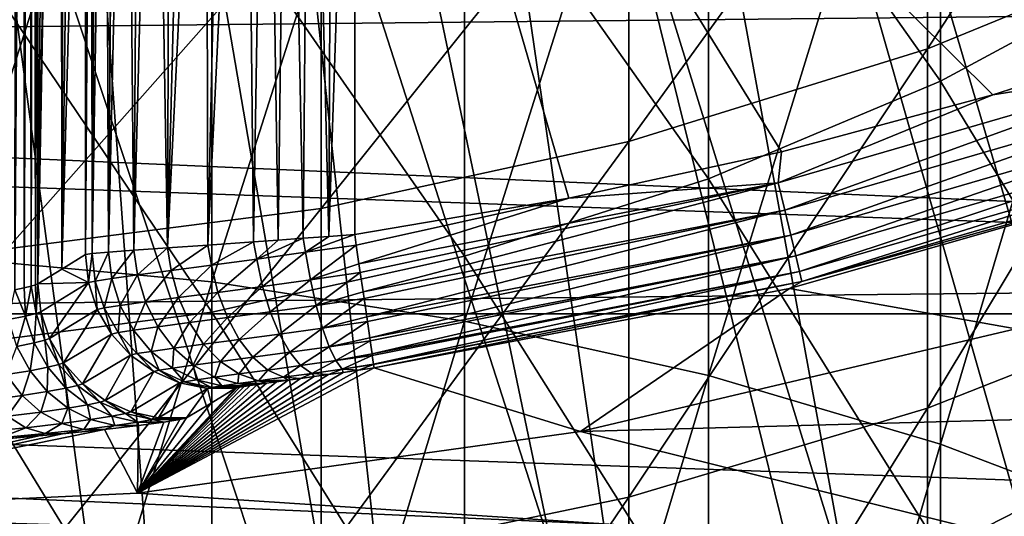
# Model space of a CAD drawing. Header units: metres. Extents: x -22 to 72, y -222 to 22.
# Tile 89 of 256: x 1.22 to 4.88, y -17.99 to -16.14. Entities that reach past the tile are written whole.
import ezdxf

# ---------------------------------------------------------------- set-up
doc = ezdxf.new("R2010")
doc.units = ezdxf.units.M
doc.layers.add('solid_509499_SW0002', color=7, linetype='CONTINUOUS')

msp = doc.modelspace()

# ---------------------------------------------------------------- linework, layer by layer
at = {"layer": 'solid_509499_SW0002'}
for points in [[(5.311668, -10.424736, 120.188515), (4.7588, -10.68844, 120.188515), (9.421335, -19.563604, 120.013718)], [(4.7588, -10.68844, 120.188515), (4.192889, -10.922849, 120.188515), (8.53413, -19.966591, 120.013718)], [(4.7588, -10.68844, 120.188515), (8.53413, -19.966591, 120.013718), (9.421335, -19.563604, 120.013718)], [(4.192889, -10.922849, 120.188515), (3.615485, -11.127317, 120.188515), (7.62974, -20.329369, 120.013718)], [(4.192889, -10.922849, 120.188515), (7.62974, -20.329369, 120.013718), (8.53413, -19.966591, 120.013718)], [(3.615485, -11.127317, 120.188515), (3.028171, -11.301288, 120.188515), (6.709983, -20.651205, 120.013718)], [(3.615485, -11.127317, 120.188515), (6.709983, -20.651205, 120.013718), (7.62974, -20.329369, 120.013718)], [(3.028171, -11.301288, 120.188515), (2.432557, -11.444283, 120.188515), (4.831811, -21.169548, 120.013718)], [(3.028171, -11.301288, 120.188515), (5.776714, -20.931454, 120.013718), (6.709983, -20.651205, 120.013718)], [(3.028171, -11.301288, 120.188515), (4.831811, -21.169548, 120.013718), (5.776714, -20.931454, 120.013718)], [(2.432557, -11.444283, 120.188515), (1.830276, -11.555908, 120.188515), (3.877178, -21.365009, 120.013718)], [(2.432557, -11.444283, 120.188515), (3.877178, -21.365009, 120.013718), (4.831811, -21.169548, 120.013718)], [(1.830276, -11.555908, 120.188515), (1.222978, -11.63586, 120.188515), (2.914736, -21.517445, 120.013718)], [(1.830276, -11.555908, 120.188515), (2.914736, -21.517445, 120.013718), (3.877178, -21.365009, 120.013718)], [(1.222978, -11.63586, 120.188515), (0.612328, -11.68392, 120.188515), (1.946424, -21.626549, 120.013718)], [(1.222978, -11.63586, 120.188515), (1.946424, -21.626549, 120.013718), (2.914736, -21.517445, 120.013718)], [(0.612328, -11.68392, 120.188515), (0.974193, -21.692097, 120.013718), (1.946424, -21.626549, 120.013718)], [(1.208938, -12.351517, 104.605911), (1.236598, -12.369864, 104.677979), (1.204066, -17.146345, 104.594734)], [(1.236598, -12.369864, 104.677979), (1.238668, -17.138887, 104.684128), (1.204066, -17.146345, 104.594734)], [(1.236598, -12.369864, 104.677979), (1.258176, -12.384392, 104.750244), (1.238668, -17.138887, 104.684128)], [(1.258176, -12.384392, 104.750244), (1.264515, -17.132553, 104.77626), (1.238668, -17.138887, 104.684128)], [(1.258176, -12.384392, 104.750244), (1.273966, -12.395149, 104.822388), (1.264515, -17.132553, 104.77626)], [(1.273966, -12.395149, 104.822388), (1.28141, -17.127464, 104.870232), (1.264515, -17.132553, 104.77626)], [(1.273966, -12.395149, 104.822388), (1.289257, -12.40575, 104.965103), (1.28141, -17.127464, 104.870232)], [(1.289257, -12.40575, 104.965103), (1.289257, -14.764734, 104.965103), (1.28141, -17.127464, 104.870232)], [(1.327713, -12.419573, 106.066338), (1.289257, -17.123735, 104.965103), (1.289257, -14.764734, 104.965103)], [(1.327713, -12.419573, 106.066338), (1.366214, -12.433308, 107.168877), (1.289257, -17.123735, 104.965103)], [(1.372791, -12.447686, 107.357201), (1.289257, -17.123735, 104.965103), (1.366214, -12.433308, 107.168877)], [(1.372791, -12.447686, 107.357201), (1.374959, -12.457781, 107.419289), (1.289257, -17.123735, 104.965103)], [(1.374959, -12.457781, 107.419289), (1.377988, -17.069614, 107.506042), (1.289257, -17.123735, 104.965103)], [(1.374959, -12.457781, 107.419289), (1.379293, -12.486233, 107.543396), (1.377988, -17.069614, 107.506042)], [(1.379293, -12.486233, 107.543396), (1.383515, -12.525146, 107.664307), (1.377988, -17.069614, 107.506042)], [(1.383515, -12.525146, 107.664307), (1.385569, -12.548333, 107.723122), (1.377988, -17.069614, 107.506042)], [(1.385569, -12.548333, 107.723122), (1.391491, -12.632495, 107.892693), (1.377988, -17.069614, 107.506042)], [(1.428754, -13.249755, 108.959785), (1.377988, -17.069614, 107.506042), (1.391491, -12.632495, 107.892693)], [(1.428754, -13.249755, 108.959785), (1.466298, -13.871448, 110.034897), (1.377988, -17.069614, 107.506042)], [(1.377988, -17.069614, 107.506042), (1.466298, -13.871448, 110.034897), (1.466298, -17.015234, 110.034897)], [(1.466298, -13.871448, 110.034897), (1.473264, -13.8966, 110.122849), (1.466298, -17.015234, 110.034897)], [(0.973071, -17.028343, 286.307312), (0.973071, -13.917022, 284.057007), (1.934734, -14.013528, 283.932343)], [(1.473264, -13.8966, 110.122849), (1.4879, -13.920851, 110.209587), (1.466298, -17.015234, 110.034897)], [(1.4879, -13.920851, 110.209587), (1.491179, -17.012125, 110.224342), (1.466298, -17.015234, 110.034897)], [(1.4879, -13.920851, 110.209587), (1.510007, -13.944009, 110.294403), (1.491179, -17.012125, 110.224342)], [(1.510007, -13.944009, 110.294403), (1.539317, -13.965887, 110.37661), (1.491179, -17.012125, 110.224342)], [(1.539317, -13.965887, 110.37661), (1.551741, -17.006985, 110.40583), (1.491179, -17.012125, 110.224342)], [(1.539317, -13.965887, 110.37661), (1.57448, -13.985807, 110.45359), (1.551741, -17.006985, 110.40583)], [(1.57448, -13.985807, 110.45359), (1.575501, -13.986318, 110.455597), (1.551741, -17.006985, 110.40583)], [(1.575501, -13.986318, 110.455597), (1.618181, -14.005152, 110.530785), (1.551741, -17.006985, 110.40583)], [(1.934734, -17.116528, 286.176605), (0.973071, -17.028343, 286.307312), (1.934734, -14.013528, 283.932343)], [(1.618181, -14.005152, 110.530785), (1.645892, -16.999891, 110.572655), (1.551741, -17.006985, 110.40583)], [(1.618181, -14.005152, 110.530785), (1.666932, -14.022256, 110.601654), (1.645892, -16.999891, 110.572655)], [(1.666932, -14.022256, 110.601654), (1.721288, -14.037511, 110.667732), (1.645892, -16.999891, 110.572655)], [(1.934734, -17.116528, 286.176605), (1.934734, -14.013528, 283.932343), (2.873714, -14.173112, 283.726196)], [(1.721288, -14.037511, 110.667732), (1.770208, -16.990976, 110.718544), (1.645892, -16.999891, 110.572655)], [(1.721288, -14.037511, 110.667732), (1.780762, -14.050815, 110.728615), (1.770208, -16.990976, 110.718544)], [(1.780762, -14.050815, 110.728615), (1.844852, -14.062094, 110.783943), (1.770208, -16.990976, 110.718544)], [(1.844852, -14.062094, 110.783943), (1.913057, -14.071283, 110.833427), (1.770208, -16.990976, 110.718544)], [(1.913057, -14.071283, 110.833427), (1.920215, -16.980406, 110.838127), (1.770208, -16.990976, 110.718544)], [(1.913057, -14.071283, 110.833427), (1.984887, -14.07833, 110.876831), (1.920215, -16.980406, 110.838127)], [(1.984887, -14.07833, 110.876831), (2.059862, -14.083209, 110.913948), (1.920215, -16.980406, 110.838127)], [(2.059862, -14.083209, 110.913948), (2.090412, -16.968416, 110.92691), (1.920215, -16.980406, 110.838127)], [(2.059862, -14.083209, 110.913948), (2.137527, -14.085887, 110.944618), (2.090412, -16.968416, 110.92691)], [(2.137527, -14.085887, 110.944618), (2.18115, -16.961985, 110.958664), (2.090412, -16.968416, 110.92691)], [(2.137527, -14.085887, 110.944618), (2.217427, -14.086345, 110.968697), (2.18115, -16.961985, 110.958664)], [(2.217427, -14.086345, 110.968697), (2.274529, -16.955322, 110.98156), (2.18115, -16.961985, 110.958664)], [(2.217427, -14.086345, 110.968697), (2.299071, -14.084573, 110.986023), (2.274529, -16.955322, 110.98156)], [(2.299071, -14.084573, 110.986023), (2.369675, -16.948483, 110.995377), (2.274529, -16.955322, 110.98156)], [(2.299071, -14.084573, 110.986023), (2.381976, -14.080566, 110.99649), (2.369675, -16.948483, 110.995377)], [(2.465689, -14.074325, 111), (2.465689, -16.941525, 111), (2.369675, -16.948483, 110.995377)], [(2.381976, -14.080566, 110.99649), (2.465689, -14.074325, 111), (2.369675, -16.948483, 110.995377)], [(3.26009, -16.806744, 111), (2.465689, -16.941525, 111), (2.465689, -14.074325, 111)], [(5.60793, -16.17547, 111), (2.465689, -14.074325, 111), (6.370832, -15.890477, 111)], [(4.833591, -16.423494, 111), (2.465689, -14.074325, 111), (5.60793, -16.17547, 111)], [(4.050182, -16.634026, 111), (2.465689, -14.074325, 111), (4.833591, -16.423494, 111)], [(3.26009, -16.806744, 111), (2.465689, -14.074325, 111), (4.050182, -16.634026, 111)], [(2.873714, -17.262352, 285.96051), (1.934734, -17.116528, 286.176605), (2.873714, -14.173112, 283.726196)], [(2.873714, -17.262352, 285.96051), (2.873714, -14.173112, 283.726196), (3.779002, -14.393905, 283.440948)], [(3.779002, -17.464106, 285.661499), (2.873714, -17.262352, 285.96051), (3.779002, -14.393905, 283.440948)], [(3.779002, -17.464106, 285.661499), (3.779002, -14.393905, 283.440948), (4.639985, -14.673317, 283.080017)], [(4.592201, -16.252337, 256.817749), (4.592201, -15.062587, 254.579483), (5.656761, -14.610534, 254.801208)], [(5.656761, -15.815677, 257.06842), (4.592201, -16.252337, 256.817749), (5.656761, -14.610534, 254.801208)], [(4.639985, -17.719425, 285.283142), (3.779002, -17.464106, 285.661499), (4.639985, -14.673317, 283.080017)], [(4.639985, -17.719425, 285.283142), (4.639985, -14.673317, 283.080017), (5.446568, -15.008073, 282.647552)], [(1.289257, -14.764734, 104.965103), (1.289257, -17.123735, 104.965103), (1.28141, -17.127464, 104.870232)], [(4.639985, -16.372078, 263.084778), (4.639985, -14.774057, 260.841003), (3.779002, -15.15429, 260.58847)], [(4.639985, -16.372078, 263.084778), (5.446568, -15.937198, 263.416351), (4.639985, -14.774057, 260.841003)], [(5.446568, -18.025316, 284.829803), (4.639985, -17.719425, 285.283142), (5.446568, -15.008073, 282.647552)], [(3.483416, -16.596399, 256.620209), (3.483416, -15.41878, 254.404785), (4.592201, -15.062587, 254.579483)], [(4.592201, -16.252337, 256.817749), (3.483416, -16.596399, 256.620209), (4.592201, -15.062587, 254.579483)], [(12.171795, -16.058329, 0.034086), (-13.27972, -15.154917, 0.034086), (-11.844168, -16.301477, 0.034086)], [(3.779002, -16.735062, 262.808014), (3.779002, -15.15429, 260.58847), (2.873714, -15.454752, 260.388885)], [(3.779002, -16.735062, 262.808014), (4.639985, -16.372078, 263.084778), (3.779002, -15.15429, 260.58847)], [(2.341084, -18.856663, 290.787476), (2.341084, -15.449779, 288.646729), (1.176206, -15.353128, 288.789948)], [(1.176206, -18.769543, 290.936707), (2.341084, -18.856663, 290.787476), (1.176206, -15.353128, 288.789948)], [(2.341084, -16.844555, 256.477753), (2.341084, -15.675683, 254.278778), (3.483416, -15.41878, 254.404785)], [(3.483416, -16.596399, 256.620209), (2.341084, -16.844555, 256.477753), (3.483416, -15.41878, 254.404785)], [(2.873714, -17.021893, 262.589294), (2.873714, -15.454752, 260.388885), (1.934734, -15.671919, 260.244659)], [(3.483416, -19.000931, 290.540375), (3.483416, -15.609829, 288.409515), (2.341084, -15.449779, 288.646729)], [(2.341084, -18.856663, 290.787476), (3.483416, -19.000931, 290.540375), (2.341084, -15.449779, 288.646729)], [(2.873714, -17.021893, 262.589294), (3.779002, -16.735062, 262.808014), (2.873714, -15.454752, 260.388885)], [(4.592201, -19.200956, 290.197754), (4.592201, -15.831737, 288.080658), (3.483416, -15.609829, 288.409515)], [(3.483416, -19.000931, 290.540375), (4.592201, -19.200956, 290.197754), (3.483416, -15.609829, 288.409515)], [(1.934734, -17.229208, 262.431213), (1.934734, -15.671919, 260.244659), (0.973071, -15.803246, 260.15744)], [(1.176206, -16.99441, 256.391724), (1.176206, -15.830821, 254.202698), (2.341084, -15.675683, 254.278778)], [(2.341084, -16.844555, 256.477753), (1.176206, -16.99441, 256.391724), (2.341084, -15.675683, 254.278778)], [(1.934734, -17.229208, 262.431213), (2.873714, -17.021893, 262.589294), (1.934734, -15.671919, 260.244659)], [(0.973071, -17.354576, 262.335632), (1.934734, -17.229208, 262.431213), (0.973071, -15.803246, 260.15744)], [(4.592201, -17.585283, 258.973785), (4.592201, -16.252337, 256.817749), (5.656761, -15.815677, 257.06842)], [(5.656761, -17.165871, 259.25235), (4.592201, -17.585283, 258.973785), (5.656761, -15.815677, 257.06842)], [(5.656761, -19.454813, 289.762939), (5.656761, -16.113365, 287.6633), (4.592201, -15.831737, 288.080658)], [(4.592201, -19.200956, 290.197754), (5.656761, -19.454813, 289.762939), (4.592201, -15.831737, 288.080658)], [(14.462714, -17.236006), (-14.462714, -17.236006), (-15.909897, -15.909908)], [(15.909897, -15.909908), (14.462714, -17.236006), (-15.909897, -15.909908)], [(5.446568, -17.700418, 265.578918), (5.446568, -15.937198, 263.416351), (4.639985, -16.372078, 263.084778)], [(12.171795, -16.058329, 0.034086), (-11.844168, -16.301477, 0.034086), (10.658568, -17.100216, 0.034086)], [(5.559647, -16.307869, 110.987862), (4.833591, -16.423494, 111), (5.60793, -16.17547, 111)], [(3.483416, -17.915758, 258.754272), (3.483416, -16.596399, 256.620209), (4.592201, -16.252337, 256.817749)], [(4.592201, -17.585283, 258.973785), (3.483416, -17.915758, 258.754272), (4.592201, -16.252337, 256.817749)], [(10.658568, -17.100216, 0.034086), (-11.844168, -16.301477, 0.034086), (-10.310154, -17.312515, 0.034086)], [(5.559647, -16.307869, 110.987862), (4.037635, -16.749739, 110.987862), (4.833591, -16.423494, 111)], [(4.062191, -16.85161, 110.951752), (4.037635, -16.749739, 110.987862), (5.559647, -16.307869, 110.987862)], [(5.59346, -16.407051, 110.951752), (4.062191, -16.85161, 110.951752), (5.559647, -16.307869, 110.987862)], [(4.639985, -18.112787, 265.219727), (4.639985, -16.372078, 263.084778), (3.779002, -16.735062, 262.808014)], [(4.639985, -18.112787, 265.219727), (5.446568, -17.700418, 265.578918), (4.639985, -16.372078, 263.084778)], [(4.08428, -16.943243, 110.89344), (4.062191, -16.85161, 110.951752), (5.59346, -16.407051, 110.951752)], [(5.623876, -16.496267, 110.89344), (4.08428, -16.943243, 110.89344), (5.59346, -16.407051, 110.951752)], [(4.037635, -16.749739, 110.987862), (4.050182, -16.634026, 111), (4.833591, -16.423494, 111)], [(4.102817, -17.020138, 110.815804), (4.08428, -16.943243, 110.89344), (5.623876, -16.496267, 110.89344)], [(5.649399, -16.571133, 110.815804), (4.102817, -17.020138, 110.815804), (5.623876, -16.496267, 110.89344)], [(4.116889, -17.078514, 110.722641), (4.102817, -17.020138, 110.815804), (5.649399, -16.571133, 110.815804)], [(5.668776, -16.62797, 110.722641), (4.116889, -17.078514, 110.722641), (5.649399, -16.571133, 110.815804)], [(2.341084, -18.15411, 258.595978), (2.341084, -16.844555, 256.477753), (3.483416, -16.596399, 256.620209)], [(3.483416, -17.915758, 258.754272), (2.341084, -18.15411, 258.595978), (3.483416, -16.596399, 256.620209)], [(4.125805, -17.115503, 110.618538), (4.116889, -17.078514, 110.722641), (5.668776, -16.62797, 110.722641)], [(5.681053, -16.663984, 110.618538), (4.125805, -17.115503, 110.618538), (5.668776, -16.62797, 110.722641)], [(4.037635, -16.749739, 110.987862), (3.26009, -16.806744, 111), (4.050182, -16.634026, 111)], [(5.681053, -16.663984, 110.618538), (5.589622, -16.709827, 110.508728), (4.125805, -17.115503, 110.618538)], [(3.779002, -18.456982, 264.919922), (3.779002, -16.735062, 262.808014), (2.873714, -17.021893, 262.589294)], [(3.779002, -18.456982, 264.919922), (4.639985, -18.112787, 265.219727), (3.779002, -16.735062, 262.808014)], [(4.079855, -17.14109, 110.508728), (5.589622, -16.709827, 110.508728), (4.919887, -17.291624, 90)], [(4.125805, -17.115503, 110.618538), (5.589622, -16.709827, 110.508728), (4.079855, -17.14109, 110.508728)], [(4.037635, -16.749739, 110.987862), (2.48146, -17.049887, 110.987862), (3.26009, -16.806744, 111)], [(2.486261, -17.08287, 110.979164), (2.48146, -17.049887, 110.987862), (4.037635, -16.749739, 110.987862)], [(2.496552, -17.153582, 110.951752), (2.486261, -17.08287, 110.979164), (4.037635, -16.749739, 110.987862)], [(4.062191, -16.85161, 110.951752), (2.496552, -17.153582, 110.951752), (4.037635, -16.749739, 110.987862)], [(2.471361, -16.980501, 110.998444), (2.465689, -16.941525, 111), (3.26009, -16.806744, 111)], [(2.48146, -17.049887, 110.987862), (2.471361, -16.980501, 110.998444), (3.26009, -16.806744, 111)], [(1.176206, -18.298046, 258.500366), (1.176206, -16.99441, 256.391724), (2.341084, -16.844555, 256.477753)], [(2.341084, -18.15411, 258.595978), (1.176206, -18.298046, 258.500366), (2.341084, -16.844555, 256.477753)], [(2.500248, -17.17898, 110.93866), (2.496552, -17.153582, 110.951752), (4.062191, -16.85161, 110.951752)], [(2.510127, -17.246857, 110.89344), (2.500248, -17.17898, 110.93866), (4.062191, -16.85161, 110.951752)], [(4.08428, -16.943243, 110.89344), (2.510127, -17.246857, 110.89344), (4.062191, -16.85161, 110.951752)], [(2.102167, -17.032396, 110.927109), (2.18115, -16.961985, 110.958664), (2.274529, -16.955322, 110.98156)], [(2.283574, -17.007347, 110.980476), (2.102167, -17.032396, 110.927109), (2.274529, -16.955322, 110.98156)], [(2.283574, -17.007347, 110.980476), (2.274529, -16.955322, 110.98156), (2.369675, -16.948483, 110.995377)], [(2.283574, -17.007347, 110.980476), (2.369675, -16.948483, 110.995377), (2.465689, -16.941525, 111)], [(2.283574, -17.007347, 110.980476), (2.465689, -16.941525, 111), (2.471361, -16.980501, 110.998444)], [(2.512706, -17.264572, 110.878723), (2.510127, -17.246857, 110.89344), (4.08428, -16.943243, 110.89344)], [(2.521519, -17.32513, 110.815804), (2.512706, -17.264572, 110.878723), (4.08428, -16.943243, 110.89344)], [(4.102817, -17.020138, 110.815804), (2.521519, -17.32513, 110.815804), (4.08428, -16.943243, 110.89344)], [(1.659339, -17.091187, 110.577011), (1.645892, -16.999891, 110.572655), (1.770208, -16.990976, 110.718544)], [(1.784091, -17.074699, 110.721954), (1.659339, -17.091187, 110.577011), (1.770208, -16.990976, 110.718544)], [(1.784091, -17.074699, 110.721954), (1.770208, -16.990976, 110.718544), (1.920215, -16.980406, 110.838127)], [(1.933601, -17.055002, 110.839989), (1.784091, -17.074699, 110.721954), (1.920215, -16.980406, 110.838127)], [(1.933601, -17.055002, 110.839989), (1.920215, -16.980406, 110.838127), (2.090412, -16.968416, 110.92691)], [(2.102167, -17.032396, 110.927109), (1.933601, -17.055002, 110.839989), (2.090412, -16.968416, 110.92691)], [(2.102167, -17.032396, 110.927109), (2.090412, -16.968416, 110.92691), (2.18115, -16.961985, 110.958664)], [(2.301825, -17.109243, 110.961571), (2.283574, -17.007347, 110.980476), (2.471361, -16.980501, 110.998444)], [(2.301825, -17.109243, 110.961571), (2.471361, -16.980501, 110.998444), (2.48146, -17.049887, 110.987862)], [(0.973071, -20.27957, 288.350281), (0.973071, -17.028343, 286.307312), (1.934734, -17.116528, 286.176605)], [(1.377988, -17.069614, 107.506042), (1.466298, -17.015234, 110.034897), (1.477421, -17.119753, 110.036766)], [(1.477421, -17.119753, 110.036766), (1.466298, -17.015234, 110.034897), (1.491179, -17.012125, 110.224342)], [(1.502774, -17.113827, 110.227951), (1.477421, -17.119753, 110.036766), (1.491179, -17.012125, 110.224342)], [(1.502774, -17.113827, 110.227951), (1.491179, -17.012125, 110.224342), (1.551741, -17.006985, 110.40583)], [(1.564276, -17.104269, 110.410316), (1.502774, -17.113827, 110.227951), (1.551741, -17.006985, 110.40583)], [(1.564276, -17.104269, 110.410316), (1.551741, -17.006985, 110.40583), (1.645892, -16.999891, 110.572655)], [(1.659339, -17.091187, 110.577011), (1.564276, -17.104269, 110.410316), (1.645892, -16.999891, 110.572655)], [(2.873714, -18.728964, 264.682983), (2.873714, -17.021893, 262.589294), (1.934734, -17.229208, 262.431213)], [(2.123663, -17.13386, 110.909325), (2.102167, -17.032396, 110.927109), (2.283574, -17.007347, 110.980476)], [(2.301825, -17.109243, 110.961571), (2.123663, -17.13386, 110.909325), (2.283574, -17.007347, 110.980476)], [(2.52308, -17.335855, 110.80201), (2.521519, -17.32513, 110.815804), (4.102817, -17.020138, 110.815804)], [(2.530168, -17.384552, 110.722641), (2.52308, -17.335855, 110.80201), (4.102817, -17.020138, 110.815804)], [(4.116889, -17.078514, 110.722641), (2.530168, -17.384552, 110.722641), (4.102817, -17.020138, 110.815804)], [(2.873714, -18.728964, 264.682983), (3.779002, -18.456982, 264.919922), (2.873714, -17.021893, 262.589294)], [(1.811304, -17.175453, 110.708473), (1.784091, -17.074699, 110.721954), (1.933601, -17.055002, 110.839989)], [(1.958122, -17.156084, 110.824028), (1.811304, -17.175453, 110.708473), (1.933601, -17.055002, 110.839989)], [(1.958122, -17.156084, 110.824028), (1.933601, -17.055002, 110.839989), (2.102167, -17.032396, 110.927109)], [(2.123663, -17.13386, 110.909325), (1.958122, -17.156084, 110.824028), (2.102167, -17.032396, 110.927109)], [(2.301825, -17.109243, 110.961571), (2.48146, -17.049887, 110.987862), (2.486261, -17.08287, 110.979164)], [(10.658568, -17.100216, 0.034086), (-10.310154, -17.312515, 0.034086), (9.056755, -17.999935, 0.034086)], [(1.377988, -17.069614, 107.506042), (1.477421, -17.119753, 110.036766), (1.289257, -17.123735, 104.965103)], [(1.595464, -17.204536, 110.403419), (1.564276, -17.104269, 110.410316), (1.659339, -17.091187, 110.577011)], [(1.688805, -17.191668, 110.566597), (1.595464, -17.204536, 110.403419), (1.659339, -17.091187, 110.577011)], [(1.688805, -17.191668, 110.566597), (1.659339, -17.091187, 110.577011), (1.784091, -17.074699, 110.721954)], [(1.811304, -17.175453, 110.708473), (1.688805, -17.191668, 110.566597), (1.784091, -17.074699, 110.721954)], [(2.323129, -17.204317, 110.921822), (2.301825, -17.109243, 110.961571), (2.486261, -17.08287, 110.979164)], [(2.323129, -17.204317, 110.921822), (2.486261, -17.08287, 110.979164), (2.496552, -17.153582, 110.951752)], [(2.530913, -17.389671, 110.711922), (2.530168, -17.384552, 110.722641), (4.116889, -17.078514, 110.722641)], [(2.535648, -17.422205, 110.618538), (2.530913, -17.389671, 110.711922), (4.116889, -17.078514, 110.722641)], [(4.125805, -17.115503, 110.618538), (2.535648, -17.422205, 110.618538), (4.116889, -17.078514, 110.722641)], [(1.934734, -20.359058, 288.214111), (0.973071, -20.27957, 288.350281), (1.934734, -17.116528, 286.176605)], [(1.243229, -17.244314, 104.663742), (1.204066, -17.146345, 104.594734), (1.238668, -17.138887, 104.684128)], [(1.243229, -17.244314, 104.663742), (1.238668, -17.138887, 104.684128), (1.264515, -17.132553, 104.77626)], [(1.283344, -17.234276, 104.813248), (1.243229, -17.244314, 104.663742), (1.264515, -17.132553, 104.77626)], [(1.283344, -17.234276, 104.813248), (1.264515, -17.132553, 104.77626), (1.28141, -17.127464, 104.870232)], [(1.283344, -17.234276, 104.813248), (1.28141, -17.127464, 104.870232), (1.289257, -17.123735, 104.965103)], [(1.283344, -17.234276, 104.813248), (1.289257, -17.123735, 104.965103), (1.300235, -17.227585, 104.966919)], [(1.300235, -17.227585, 104.966919), (1.289257, -17.123735, 104.965103), (1.477421, -17.119753, 110.036766)], [(1.332583, -17.327002, 104.967896), (1.300235, -17.227585, 104.966919), (1.477421, -17.119753, 110.036766)], [(1.332583, -17.327002, 104.967896), (1.477421, -17.119753, 110.036766), (1.510186, -17.219748, 110.037788)], [(1.510186, -17.219748, 110.037788), (1.477421, -17.119753, 110.036766), (1.502774, -17.113827, 110.227951)], [(1.535078, -17.213932, 110.224915), (1.502774, -17.113827, 110.227951), (1.564276, -17.104269, 110.410316)], [(1.535078, -17.213932, 110.224915), (1.510186, -17.219748, 110.037788), (1.502774, -17.113827, 110.227951)], [(1.595464, -17.204536, 110.403419), (1.535078, -17.213932, 110.224915), (1.564276, -17.104269, 110.410316)], [(1.934734, -20.359058, 288.214111), (1.934734, -17.116528, 286.176605), (2.873714, -17.262352, 285.96051)], [(1.993109, -17.249374, 110.790176), (1.958122, -17.156084, 110.824028), (2.123663, -17.13386, 110.909325)], [(2.15205, -17.227989, 110.871803), (1.993109, -17.249374, 110.790176), (2.123663, -17.13386, 110.909325)], [(2.15205, -17.227989, 110.871803), (2.123663, -17.13386, 110.909325), (2.301825, -17.109243, 110.961571)], [(2.323129, -17.204317, 110.921822), (2.15205, -17.227989, 110.871803), (2.301825, -17.109243, 110.961571)], [(2.535856, -17.423637, 110.612442), (2.535648, -17.422205, 110.618538), (4.125805, -17.115503, 110.618538)], [(2.535856, -17.423637, 110.612442), (4.125805, -17.115503, 110.618538), (2.53769, -17.436235, 110.508728)], [(4.125805, -17.115503, 110.618538), (4.079855, -17.14109, 110.508728), (2.53769, -17.436235, 110.508728)], [(1.243229, -17.244314, 104.663742), (1.180759, -17.257076, 104.522217), (1.204066, -17.146345, 104.594734)], [(1.734573, -17.283649, 110.543831), (1.688805, -17.191668, 110.566597), (1.811304, -17.175453, 110.708473)], [(1.85216, -17.268028, 110.679596), (1.734573, -17.283649, 110.543831), (1.811304, -17.175453, 110.708473)], [(1.85216, -17.268028, 110.679596), (1.811304, -17.175453, 110.708473), (1.958122, -17.156084, 110.824028)], [(1.993109, -17.249374, 110.790176), (1.85216, -17.268028, 110.679596), (1.958122, -17.156084, 110.824028)], [(2.323129, -17.204317, 110.921822), (2.496552, -17.153582, 110.951752), (2.500248, -17.17898, 110.93866)], [(2.53769, -17.436235, 110.508728), (4.079855, -17.14109, 110.508728), (3.303431, -17.67181, 90)], [(4.079855, -17.14109, 110.508728), (4.919887, -17.291624, 90), (3.303431, -17.67181, 90)], [(4.592201, -19.055773, 261.038483), (4.592201, -17.585283, 258.973785), (5.656761, -17.165871, 259.25235)], [(5.656761, -18.655386, 261.343781), (4.592201, -19.055773, 261.038483), (5.656761, -17.165871, 259.25235)], [(1.587029, -17.305094, 110.216919), (1.535078, -17.213932, 110.224915), (1.595464, -17.204536, 110.403419)], [(1.644983, -17.296047, 110.387703), (1.587029, -17.305094, 110.216919), (1.595464, -17.204536, 110.403419)], [(1.644983, -17.296047, 110.387703), (1.595464, -17.204536, 110.403419), (1.688805, -17.191668, 110.566597)], [(1.734573, -17.283649, 110.543831), (1.644983, -17.296047, 110.387703), (1.688805, -17.191668, 110.566597)], [(2.186071, -17.310614, 110.816223), (2.15205, -17.227989, 110.871803), (2.323129, -17.204317, 110.921822)], [(2.346544, -17.288359, 110.862976), (2.186071, -17.310614, 110.816223), (2.323129, -17.204317, 110.921822)], [(2.346544, -17.288359, 110.862976), (2.323129, -17.204317, 110.921822), (2.500248, -17.17898, 110.93866)], [(2.346544, -17.288359, 110.862976), (2.500248, -17.17898, 110.93866), (2.510127, -17.246857, 110.89344)], [(12.905463, -18.430925), (-12.905463, -18.430925), (-14.462714, -17.236006)], [(14.462714, -17.236006), (12.905463, -18.430925), (-14.462714, -17.236006)], [(1.934734, -18.925549, 264.511749), (1.934734, -17.229208, 262.431213), (0.973071, -17.354576, 262.335632)], [(1.211979, -17.356335, 104.512024), (1.180759, -17.257076, 104.522217), (1.243229, -17.244314, 104.663742)], [(1.275305, -17.34363, 104.657524), (1.211979, -17.356335, 104.512024), (1.243229, -17.244314, 104.663742)], [(1.275305, -17.34363, 104.657524), (1.243229, -17.244314, 104.663742), (1.283344, -17.234276, 104.813248)], [(1.315744, -17.333641, 104.810738), (1.275305, -17.34363, 104.657524), (1.283344, -17.234276, 104.813248)], [(1.315744, -17.333641, 104.810738), (1.283344, -17.234276, 104.813248), (1.300235, -17.227585, 104.966919)], [(1.315744, -17.333641, 104.810738), (1.300235, -17.227585, 104.966919), (1.332583, -17.327002, 104.967896)], [(1.384884, -17.41753, 104.967987), (1.332583, -17.327002, 104.967896), (1.510186, -17.219748, 110.037788)], [(1.384884, -17.41753, 104.967987), (1.510186, -17.219748, 110.037788), (1.56314, -17.310684, 110.037903)], [(1.56314, -17.310684, 110.037903), (1.510186, -17.219748, 110.037788), (1.535078, -17.213932, 110.224915)], [(1.587029, -17.305094, 110.216919), (1.56314, -17.310684, 110.037903), (1.535078, -17.213932, 110.224915)], [(1.90485, -17.348322, 110.636581), (1.85216, -17.268028, 110.679596), (1.993109, -17.249374, 110.790176)], [(2.03701, -17.330744, 110.739922), (1.90485, -17.348322, 110.636581), (1.993109, -17.249374, 110.790176)], [(1.934734, -18.925549, 264.511749), (2.873714, -18.728964, 264.682983), (1.934734, -17.229208, 262.431213)], [(2.03701, -17.330744, 110.739922), (1.993109, -17.249374, 110.790176), (2.15205, -17.227989, 110.871803)], [(2.186071, -17.310614, 110.816223), (2.03701, -17.330744, 110.739922), (2.15205, -17.227989, 110.871803)], [(2.346544, -17.288359, 110.862976), (2.510127, -17.246857, 110.89344), (2.512706, -17.264572, 110.878723)], [(1.71064, -17.37475, 110.363861), (1.644983, -17.296047, 110.387703), (1.734573, -17.283649, 110.543831)], [(1.794615, -17.363054, 110.50972), (1.71064, -17.37475, 110.363861), (1.734573, -17.283649, 110.543831)], [(1.794615, -17.363054, 110.50972), (1.734573, -17.283649, 110.543831), (1.85216, -17.268028, 110.679596)], [(1.90485, -17.348322, 110.636581), (1.794615, -17.363054, 110.50972), (1.85216, -17.268028, 110.679596)], [(2.873714, -20.490503, 287.988983), (1.934734, -20.359058, 288.214111), (2.873714, -17.262352, 285.96051)], [(2.371032, -17.357645, 110.787659), (2.346544, -17.288359, 110.862976), (2.512706, -17.264572, 110.878723)], [(2.371032, -17.357645, 110.787659), (2.512706, -17.264572, 110.878723), (2.521519, -17.32513, 110.815804)], [(2.873714, -20.490503, 287.988983), (2.873714, -17.262352, 285.96051), (3.779002, -17.464106, 285.661499)], [(9.056755, -17.999935, 0.034086), (-10.310154, -17.312515, 0.034086), (-8.690454, -18.179617, 0.034086)], [(1.454853, -17.495214, 104.967194), (1.384884, -17.41753, 104.967987), (1.56314, -17.310684, 110.037903)], [(1.454853, -17.495214, 104.967194), (1.56314, -17.310684, 110.037903), (1.633937, -17.388535, 110.037109)], [(1.633937, -17.388535, 110.037109), (1.56314, -17.310684, 110.037903), (1.587029, -17.305094, 110.216919)], [(1.656325, -17.38328, 110.20433), (1.587029, -17.305094, 110.216919), (1.644983, -17.296047, 110.387703)], [(1.656325, -17.38328, 110.20433), (1.633937, -17.388535, 110.037109), (1.587029, -17.305094, 110.216919)], [(1.71064, -17.37475, 110.363861), (1.656325, -17.38328, 110.20433), (1.644983, -17.296047, 110.387703)], [(2.087883, -17.396585, 110.675499), (2.03701, -17.330744, 110.739922), (2.186071, -17.310614, 110.816223)], [(2.224218, -17.378073, 110.745041), (2.087883, -17.396585, 110.675499), (2.186071, -17.310614, 110.816223)], [(2.224218, -17.378073, 110.745041), (2.186071, -17.310614, 110.816223), (2.346544, -17.288359, 110.862976)], [(2.371032, -17.357645, 110.787659), (2.224218, -17.378073, 110.745041), (2.346544, -17.288359, 110.862976)], [(3.303431, -17.67181, 90), (4.919887, -17.291624, 90), (6.809413, -17.577099, 90)], [(0.973071, -19.044428, 264.408203), (1.934734, -18.925549, 264.511749), (0.973071, -17.354576, 262.335632)], [(1.260487, -17.44672, 104.491814), (1.172233, -17.461281, 104.35051), (1.211979, -17.356335, 104.512024)], [(1.260487, -17.44672, 104.491814), (1.211979, -17.356335, 104.512024), (1.275305, -17.34363, 104.657524)], [(1.326032, -17.434065, 104.644142), (1.260487, -17.44672, 104.491814), (1.275305, -17.34363, 104.657524)], [(1.326032, -17.434065, 104.644142), (1.275305, -17.34363, 104.657524), (1.315744, -17.333641, 104.810738)], [(1.367696, -17.424124, 104.804138), (1.315744, -17.333641, 104.810738), (1.332583, -17.327002, 104.967896)], [(1.367696, -17.424124, 104.804138), (1.326032, -17.434065, 104.644142), (1.315744, -17.333641, 104.810738)], [(1.367696, -17.424124, 104.804138), (1.332583, -17.327002, 104.967896), (1.384884, -17.41753, 104.967987)], [(1.866271, -17.426367, 110.46579), (1.794615, -17.363054, 110.50972), (1.90485, -17.348322, 110.636581)], [(1.967039, -17.412779, 110.581337), (1.866271, -17.426367, 110.46579), (1.90485, -17.348322, 110.636581)], [(1.967039, -17.412779, 110.581337), (1.90485, -17.348322, 110.636581), (2.03701, -17.330744, 110.739922)], [(2.087883, -17.396585, 110.675499), (1.967039, -17.412779, 110.581337), (2.03701, -17.330744, 110.739922)], [(2.264803, -17.427378, 110.6614), (2.224218, -17.378073, 110.745041), (2.371032, -17.357645, 110.787659)], [(2.395508, -17.409107, 110.699188), (2.264803, -17.427378, 110.6614), (2.371032, -17.357645, 110.787659)], [(2.371032, -17.357645, 110.787659), (2.521519, -17.32513, 110.815804), (2.52308, -17.335855, 110.80201)], [(2.395508, -17.409107, 110.699188), (2.371032, -17.357645, 110.787659), (2.52308, -17.335855, 110.80201)], [(2.395508, -17.409107, 110.699188), (2.52308, -17.335855, 110.80201), (2.530168, -17.384552, 110.722641)], [(1.53943, -17.556654, 104.965538), (1.454853, -17.495214, 104.967194), (1.633937, -17.388535, 110.037109)], [(1.53943, -17.556654, 104.965538), (1.633937, -17.388535, 110.037109), (1.719443, -17.449848, 110.035446)], [(1.719443, -17.449848, 110.035446), (1.633937, -17.388535, 110.037109), (1.656325, -17.38328, 110.20433)], [(1.739898, -17.445023, 110.187691), (1.656325, -17.38328, 110.20433), (1.71064, -17.37475, 110.363861)], [(1.739898, -17.445023, 110.187691), (1.719443, -17.449848, 110.035446), (1.656325, -17.38328, 110.20433)], [(1.789527, -17.43716, 110.332947), (1.71064, -17.37475, 110.363861), (1.794615, -17.363054, 110.50972)], [(1.789527, -17.43716, 110.332947), (1.739898, -17.445023, 110.187691), (1.71064, -17.37475, 110.363861)], [(1.866271, -17.426367, 110.46579), (1.789527, -17.43716, 110.332947), (1.794615, -17.363054, 110.50972)], [(2.143473, -17.443985, 110.599762), (2.087883, -17.396585, 110.675499), (2.224218, -17.378073, 110.745041)], [(2.264803, -17.427378, 110.6614), (2.143473, -17.443985, 110.599762), (2.224218, -17.378073, 110.745041)], [(2.395508, -17.409107, 110.699188), (2.530168, -17.384552, 110.722641), (2.530913, -17.389671, 110.711922)], [(2.418888, -17.440464, 110.601501), (2.395508, -17.409107, 110.699188), (2.530913, -17.389671, 110.711922)], [(2.418888, -17.440464, 110.601501), (2.530913, -17.389671, 110.711922), (2.535648, -17.422205, 110.618538)], [(1.393192, -17.511669, 104.624191), (1.326032, -17.434065, 104.644142), (1.367696, -17.424124, 104.804138)], [(1.43693, -17.501766, 104.793755), (1.367696, -17.424124, 104.804138), (1.384884, -17.41753, 104.967987)], [(1.43693, -17.501766, 104.793755), (1.393192, -17.511669, 104.624191), (1.367696, -17.424124, 104.804138)], [(1.43693, -17.501766, 104.793755), (1.384884, -17.41753, 104.967987), (1.454853, -17.495214, 104.967194)], [(1.878149, -17.480511, 110.296341), (1.789527, -17.43716, 110.332947), (1.866271, -17.426367, 110.46579)], [(1.946368, -17.470783, 110.413971), (1.866271, -17.426367, 110.46579), (1.967039, -17.412779, 110.581337)], [(1.946368, -17.470783, 110.413971), (1.878149, -17.480511, 110.296341), (1.866271, -17.426367, 110.46579)], [(2.035973, -17.458544, 110.516327), (1.946368, -17.470783, 110.413971), (1.967039, -17.412779, 110.581337)], [(2.035973, -17.458544, 110.516327), (1.967039, -17.412779, 110.581337), (2.087883, -17.396585, 110.675499)], [(2.143473, -17.443985, 110.599762), (2.035973, -17.458544, 110.516327), (2.087883, -17.396585, 110.675499)], [(2.201318, -17.47084, 110.51606), (2.143473, -17.443985, 110.599762), (2.264803, -17.427378, 110.6614)], [(2.306027, -17.456348, 110.569016), (2.201318, -17.47084, 110.51606), (2.264803, -17.427378, 110.6614)], [(2.306027, -17.456348, 110.569016), (2.264803, -17.427378, 110.6614), (2.395508, -17.409107, 110.699188)], [(2.418888, -17.440464, 110.601501), (2.306027, -17.456348, 110.569016), (2.395508, -17.409107, 110.699188)], [(2.418888, -17.440464, 110.601501), (2.535648, -17.422205, 110.618538), (2.535856, -17.423637, 110.612442)], [(2.418888, -17.440464, 110.601501), (2.535856, -17.423637, 110.612442), (2.480081, -17.444578, 110.505585)], [(2.535856, -17.423637, 110.612442), (2.53769, -17.436235, 110.508728), (2.480081, -17.444578, 110.505585)], [(1.230946, -17.538811, 104.312134), (1.115122, -17.554319, 104.17672), (1.172233, -17.461281, 104.35051)], [(1.230946, -17.538811, 104.312134), (1.172233, -17.461281, 104.35051), (1.260487, -17.44672, 104.491814)], [(1.324161, -17.524279, 104.462471), (1.230946, -17.538811, 104.312134), (1.260487, -17.44672, 104.491814)], [(1.324161, -17.524279, 104.462471), (1.260487, -17.44672, 104.491814), (1.326032, -17.434065, 104.644142)], [(1.393192, -17.511669, 104.624191), (1.324161, -17.524279, 104.462471), (1.326032, -17.434065, 104.644142)], [(1.634916, -17.599167, 104.963112), (1.53943, -17.556654, 104.965538), (1.719443, -17.449848, 110.035446)], [(1.634916, -17.599167, 104.963112), (1.719443, -17.449848, 110.035446), (1.81587, -17.491911, 110.03299)], [(2.53769, -17.436235, 110.508728), (3.303431, -17.67181, 90), (1.658791, -17.901228, 90)], [(2.480081, -17.444578, 110.505585), (2.53769, -17.436235, 110.508728), (1.658791, -17.901228, 90)], [(2.423141, -17.452744, 110.496185), (2.480081, -17.444578, 110.505585), (1.658791, -17.901228, 90)], [(2.367756, -17.460617, 110.480675), (2.423141, -17.452744, 110.496185), (1.658791, -17.901228, 90)], [(2.314668, -17.468111, 110.459328), (2.367756, -17.460617, 110.480675), (1.658791, -17.901228, 90)], [(2.264556, -17.475149, 110.432487), (2.314668, -17.468111, 110.459328), (1.658791, -17.901228, 90)], [(1.81587, -17.491911, 110.03299), (1.719443, -17.449848, 110.035446), (1.739898, -17.445023, 110.187691)], [(1.834044, -17.487591, 110.16774), (1.739898, -17.445023, 110.187691), (1.789527, -17.43716, 110.332947)], [(1.834044, -17.487591, 110.16774), (1.81587, -17.491911, 110.03299), (1.739898, -17.445023, 110.187691)], [(1.878149, -17.480511, 110.296341), (1.834044, -17.487591, 110.16774), (1.789527, -17.43716, 110.332947)], [(2.031358, -17.494335, 110.35656), (1.946368, -17.470783, 110.413971), (2.035973, -17.458544, 110.516327)], [(2.108599, -17.483589, 110.444412), (2.031358, -17.494335, 110.35656), (2.035973, -17.458544, 110.516327)], [(2.108599, -17.483589, 110.444412), (2.035973, -17.458544, 110.516327), (2.143473, -17.443985, 110.599762)], [(2.201318, -17.47084, 110.51606), (2.108599, -17.483589, 110.444412), (2.143473, -17.443985, 110.599762)], [(2.306027, -17.456348, 110.569016), (2.264556, -17.475149, 110.432487), (2.201318, -17.47084, 110.51606)], [(2.306027, -17.456348, 110.569016), (2.314668, -17.468111, 110.459328), (2.264556, -17.475149, 110.432487)], [(2.418888, -17.440464, 110.601501), (2.367756, -17.460617, 110.480675), (2.306027, -17.456348, 110.569016)], [(2.306027, -17.456348, 110.569016), (2.367756, -17.460617, 110.480675), (2.314668, -17.468111, 110.459328)], [(2.418888, -17.440464, 110.601501), (2.423141, -17.452744, 110.496185), (2.367756, -17.460617, 110.480675)], [(2.418888, -17.440464, 110.601501), (2.480081, -17.444578, 110.505585), (2.423141, -17.452744, 110.496185)], [(3.779002, -20.672363, 287.67746), (2.873714, -20.490503, 287.988983), (3.779002, -17.464106, 285.661499)], [(3.779002, -20.672363, 287.67746), (3.779002, -17.464106, 285.661499), (4.639985, -17.719425, 285.283142)], [(1.47385, -17.573048, 104.598534), (1.393192, -17.511669, 104.624191), (1.43693, -17.501766, 104.793755)], [(1.520419, -17.563175, 104.780022), (1.43693, -17.501766, 104.793755), (1.454853, -17.495214, 104.967194)], [(1.520419, -17.563175, 104.780022), (1.47385, -17.573048, 104.598534), (1.43693, -17.501766, 104.793755)], [(1.520419, -17.563175, 104.780022), (1.454853, -17.495214, 104.967194), (1.53943, -17.556654, 104.965538)], [(1.737138, -17.62089, 104.959999), (1.634916, -17.599167, 104.963112), (1.81587, -17.491911, 110.03299)], [(2.218028, -17.481678, 110.400566), (2.264556, -17.475149, 110.432487), (1.658791, -17.901228, 90)], [(2.175621, -17.48765, 110.364037), (2.218028, -17.481678, 110.400566), (1.658791, -17.901228, 90)], [(2.137779, -17.493031, 110.32341), (2.175621, -17.48765, 110.364037), (1.658791, -17.901228, 90)], [(2.104899, -17.497793, 110.279243), (2.137779, -17.493031, 110.32341), (1.658791, -17.901228, 90)], [(2.077294, -17.501921, 110.232124), (2.104899, -17.497793, 110.279243), (1.658791, -17.901228, 90)], [(2.055173, -17.505402, 110.182564), (2.077294, -17.501921, 110.232124), (1.658791, -17.901228, 90)], [(2.038746, -17.508226, 110.13121), (2.055173, -17.505402, 110.182564), (1.658791, -17.901228, 90)], [(1.737138, -17.62089, 104.959999), (1.81587, -17.491911, 110.03299), (1.918946, -17.512861, 110.029846)], [(1.918946, -17.512861, 110.029846), (1.81587, -17.491911, 110.03299), (1.834044, -17.487591, 110.16774)], [(1.934595, -17.509096, 110.14537), (1.834044, -17.487591, 110.16774), (1.878149, -17.480511, 110.296341)], [(1.934595, -17.509096, 110.14537), (1.918946, -17.512861, 110.029846), (1.834044, -17.487591, 110.16774)], [(1.972581, -17.502884, 110.255653), (1.878149, -17.480511, 110.296341), (1.946368, -17.470783, 110.413971)], [(1.972581, -17.502884, 110.255653), (1.934595, -17.509096, 110.14537), (1.878149, -17.480511, 110.296341)], [(1.972581, -17.502884, 110.255653), (2.038746, -17.508226, 110.13121), (1.934595, -17.509096, 110.14537)], [(2.031358, -17.494335, 110.35656), (1.972581, -17.502884, 110.255653), (1.946368, -17.470783, 110.413971)], [(2.031358, -17.494335, 110.35656), (2.077294, -17.501921, 110.232124), (1.972581, -17.502884, 110.255653)], [(1.972581, -17.502884, 110.255653), (2.077294, -17.501921, 110.232124), (2.055173, -17.505402, 110.182564)], [(1.972581, -17.502884, 110.255653), (2.055173, -17.505402, 110.182564), (2.038746, -17.508226, 110.13121)], [(2.108599, -17.483589, 110.444412), (2.137779, -17.493031, 110.32341), (2.031358, -17.494335, 110.35656)], [(2.031358, -17.494335, 110.35656), (2.137779, -17.493031, 110.32341), (2.104899, -17.497793, 110.279243)], [(2.031358, -17.494335, 110.35656), (2.104899, -17.497793, 110.279243), (2.077294, -17.501921, 110.232124)], [(2.201318, -17.47084, 110.51606), (2.218028, -17.481678, 110.400566), (2.108599, -17.483589, 110.444412)], [(2.108599, -17.483589, 110.444412), (2.218028, -17.481678, 110.400566), (2.175621, -17.48765, 110.364037)], [(2.108599, -17.483589, 110.444412), (2.175621, -17.48765, 110.364037), (2.137779, -17.493031, 110.32341)], [(2.201318, -17.47084, 110.51606), (2.264556, -17.475149, 110.432487), (2.218028, -17.481678, 110.400566)], [(1.176702, -17.615633, 104.118584), (1.115122, -17.554319, 104.17672), (1.230946, -17.538811, 104.312134)], [(1.300632, -17.60013, 104.264023), (1.176702, -17.615633, 104.118584), (1.230946, -17.538811, 104.312134)], [(1.300632, -17.60013, 104.264023), (1.230946, -17.538811, 104.312134), (1.324161, -17.524279, 104.462471)], [(1.400217, -17.585621, 104.425285), (1.300632, -17.60013, 104.264023), (1.324161, -17.524279, 104.462471)], [(1.400217, -17.585621, 104.425285), (1.324161, -17.524279, 104.462471), (1.393192, -17.511669, 104.624191)], [(1.47385, -17.573048, 104.598534), (1.400217, -17.585621, 104.425285), (1.393192, -17.511669, 104.624191)], [(2.028151, -17.510376, 110.078812), (2.038746, -17.508226, 110.13121), (1.658791, -17.901228, 90)], [(2.023374, -17.511854, 110.026176), (2.028151, -17.510376, 110.078812), (1.658791, -17.901228, 90)], [(1.932446, -17.566481, 107.500099), (2.023374, -17.511854, 110.026176), (1.658791, -17.901228, 90)], [(1.737138, -17.62089, 104.959999), (1.918946, -17.512861, 110.029846), (1.840897, -17.620955, 104.956375)], [(1.918946, -17.512861, 110.029846), (1.932446, -17.566481, 107.500099), (1.840897, -17.620955, 104.956375)], [(1.934595, -17.509096, 110.14537), (2.023374, -17.511854, 110.026176), (1.918946, -17.512861, 110.029846)], [(1.918946, -17.512861, 110.029846), (2.023374, -17.511854, 110.026176), (1.932446, -17.566481, 107.500099)], [(1.934595, -17.509096, 110.14537), (2.038746, -17.508226, 110.13121), (2.028151, -17.510376, 110.078812)], [(1.934595, -17.509096, 110.14537), (2.028151, -17.510376, 110.078812), (2.023374, -17.511854, 110.026176)], [(1.485331, -17.628067, 104.381866), (1.400217, -17.585621, 104.425285), (1.47385, -17.573048, 104.598534)], [(1.564478, -17.615517, 104.568298), (1.47385, -17.573048, 104.598534), (1.520419, -17.563175, 104.780022)], [(1.564478, -17.615517, 104.568298), (1.485331, -17.628067, 104.381866), (1.47385, -17.573048, 104.598534)], [(1.614511, -17.605665, 104.763557), (1.520419, -17.563175, 104.780022), (1.53943, -17.556654, 104.965538)], [(1.614511, -17.605665, 104.763557), (1.564478, -17.615517, 104.568298), (1.520419, -17.563175, 104.780022)], [(1.614511, -17.605665, 104.763557), (1.53943, -17.556654, 104.965538), (1.634916, -17.599167, 104.963112)], [(1.840897, -17.620955, 104.956375), (1.932446, -17.566481, 107.500099), (1.658791, -17.901228, 90)], [(3.303431, -17.67181, 90), (6.809413, -17.577099, 90), (5.158554, -18.130411, 90)], [(1.244927, -17.658056, 104.051682), (1.176702, -17.615633, 104.118584), (1.300632, -17.60013, 104.264023)], [(1.378244, -17.642557, 104.208282), (1.244927, -17.658056, 104.051682), (1.300632, -17.60013, 104.264023)], [(1.378244, -17.642557, 104.208282), (1.300632, -17.60013, 104.264023), (1.400217, -17.585621, 104.425285)], [(1.485331, -17.628067, 104.381866), (1.378244, -17.642557, 104.208282), (1.400217, -17.585621, 104.425285)], [(1.661113, -17.637218, 104.534813), (1.564478, -17.615517, 104.568298), (1.614511, -17.605665, 104.763557)], [(1.715093, -17.627378, 104.745064), (1.614511, -17.605665, 104.763557), (1.634916, -17.599167, 104.963112)], [(1.715093, -17.627378, 104.745064), (1.661113, -17.637218, 104.534813), (1.614511, -17.605665, 104.763557)], [(1.715093, -17.627378, 104.745064), (1.634916, -17.599167, 104.963112), (1.737138, -17.62089, 104.959999)], [(3.483416, -19.371254, 260.797913), (3.483416, -17.915758, 258.754272), (4.592201, -17.585283, 258.973785)], [(4.592201, -19.055773, 261.038483), (3.483416, -19.371254, 260.797913), (4.592201, -17.585283, 258.973785)], [(1.244927, -17.658056, 104.051682), (1.08779, -17.673487, 103.916191), (1.176702, -17.615633, 104.118584)], [(1.316813, -17.679737, 103.97892), (1.244927, -17.658056, 104.051682), (1.378244, -17.642557, 104.208282)], [(1.460388, -17.664238, 104.147354), (1.316813, -17.679737, 103.97892), (1.378244, -17.642557, 104.208282)], [(1.460388, -17.664238, 104.147354), (1.378244, -17.642557, 104.208282), (1.485331, -17.628067, 104.381866)], [(1.57578, -17.649755, 104.334122), (1.460388, -17.664238, 104.147354), (1.485331, -17.628067, 104.381866)], [(1.57578, -17.649755, 104.334122), (1.53731, -17.664785, 104.114243), (1.460388, -17.664238, 104.147354)], [(1.57578, -17.649755, 104.334122), (1.485331, -17.628067, 104.381866), (1.564478, -17.615517, 104.568298)], [(1.57578, -17.649755, 104.334122), (1.663457, -17.649942, 104.3088), (1.53731, -17.664785, 104.114243)], [(1.53731, -17.664785, 104.114243), (1.663457, -17.649942, 104.3088), (1.658791, -17.901228, 90)], [(1.661113, -17.637218, 104.534813), (1.57578, -17.649755, 104.334122), (1.564478, -17.615517, 104.568298)], [(1.661113, -17.637218, 104.534813), (1.663457, -17.649942, 104.3088), (1.57578, -17.649755, 104.334122)], [(1.816116, -17.627386, 104.736366), (1.840897, -17.620955, 104.956375), (1.658791, -17.901228, 90)], [(1.756981, -17.637203, 104.51828), (1.816116, -17.627386, 104.736366), (1.658791, -17.901228, 90)], [(1.663457, -17.649942, 104.3088), (1.756981, -17.637203, 104.51828), (1.658791, -17.901228, 90)], [(1.715093, -17.627378, 104.745064), (1.756981, -17.637203, 104.51828), (1.661113, -17.637218, 104.534813)], [(1.661113, -17.637218, 104.534813), (1.756981, -17.637203, 104.51828), (1.663457, -17.649942, 104.3088)], [(1.715093, -17.627378, 104.745064), (1.737138, -17.62089, 104.959999), (1.816116, -17.627386, 104.736366)], [(1.715093, -17.627378, 104.745064), (1.816116, -17.627386, 104.736366), (1.756981, -17.637203, 104.51828)], [(1.737138, -17.62089, 104.959999), (1.840897, -17.620955, 104.956375), (1.816116, -17.627386, 104.736366)], [(1.53731, -17.664785, 104.114243), (1.658791, -17.901228, 90), (0, -17.977919, 90)], [(1.381181, -17.680733, 103.939857), (1.53731, -17.664785, 104.114243), (0, -17.977919, 90)], [(1.292793, -17.688784, 103.86161), (1.381181, -17.680733, 103.939857), (0, -17.977919, 90)], [(1.147673, -17.695171, 103.833275), (1.08779, -17.673487, 103.916191), (1.244927, -17.658056, 104.051682)], [(1.316813, -17.679737, 103.97892), (1.147673, -17.695171, 103.833275), (1.244927, -17.658056, 104.051682)], [(1.316813, -17.679737, 103.97892), (1.198139, -17.696699, 103.790039), (1.147673, -17.695171, 103.833275)], [(1.316813, -17.679737, 103.97892), (1.292793, -17.688784, 103.86161), (1.198139, -17.696699, 103.790039)], [(1.316813, -17.679737, 103.97892), (1.381181, -17.680733, 103.939857), (1.292793, -17.688784, 103.86161)], [(1.460388, -17.664238, 104.147354), (1.381181, -17.680733, 103.939857), (1.316813, -17.679737, 103.97892)], [(1.460388, -17.664238, 104.147354), (1.53731, -17.664785, 104.114243), (1.381181, -17.680733, 103.939857)], [(1.658791, -17.901228, 90), (3.303431, -17.67181, 90), (5.158554, -18.130411, 90)], [(1.198139, -17.696699, 103.790039), (1.292793, -17.688784, 103.86161), (0, -17.977919, 90)], [(4.639985, -20.902506, 287.283264), (3.779002, -20.672363, 287.67746), (4.639985, -17.719425, 285.283142)], [(5.446568, -19.600693, 267.622101), (5.446568, -17.700418, 265.578918), (4.639985, -18.112787, 265.219727)], [(4.639985, -20.902506, 287.283264), (4.639985, -17.719425, 285.283142), (5.446568, -18.025316, 284.829803)], [(0, -17.977919, 90), (1.658791, -17.901228, 90), (5.158554, -18.130411, 90)], [(2.341084, -19.598795, 260.62442), (2.341084, -18.15411, 258.595978), (3.483416, -17.915758, 258.754272)], [(3.483416, -19.371254, 260.797913), (2.341084, -19.598795, 260.62442), (3.483416, -17.915758, 258.754272)], [(0, -17.977919, 90), (5.158554, -18.130411, 90), (-5.158554, -18.130411, 90)]]:
    msp.add_3dface(points, dxfattribs=at)

doc.saveas('drawing.dxf')
